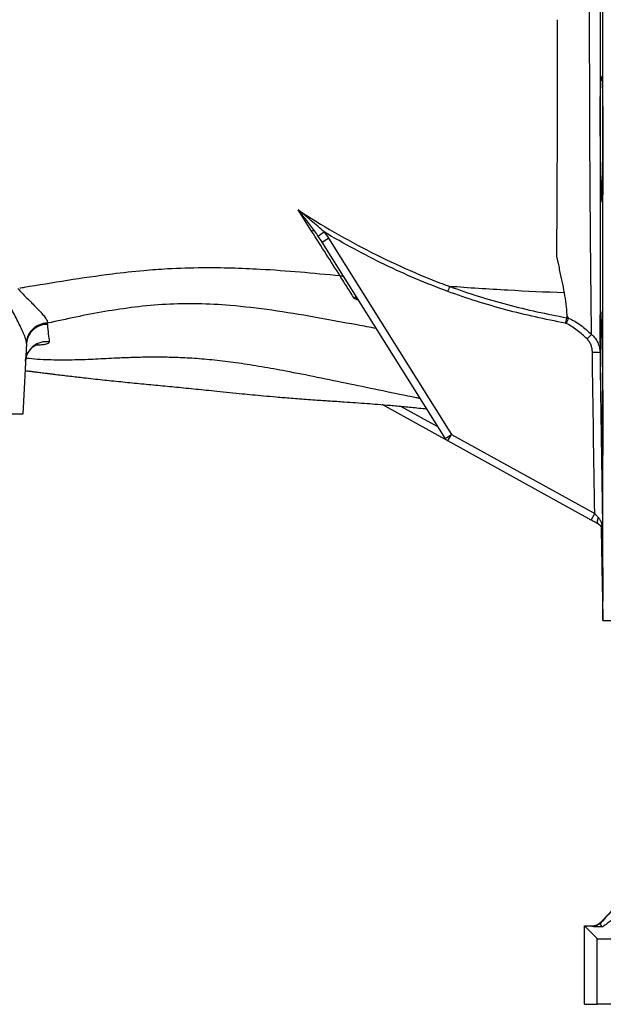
# Model space of a CAD drawing. Header units: millimetres. Extents: x 10 to 1900, y 11 to 2071.
# Tile 7 of 19: x 838 to 1062, y 11 to 388. Entities that reach past the tile are written whole.
import ezdxf

# ---------------------------------------------------------------- set-up
doc = ezdxf.new("R2010")
doc.units = ezdxf.units.MM

msp = doc.modelspace()

# ---------------------------------------------------------------- linework, layer by layer
at = {"color": 7, "linetype": 'Continuous', "lineweight": 25}
for p, q in [((1061.63, 158.38), (1061.63, 398.38)), ((1061.26, 365.13), (1060.99, 365.13)), ((1060.99, 326.8), (1061.59, 326.8)), ((1001.22, 228.12), (954.14, 303.23)), ((956.61, 304.69), (1003.69, 229.58)), ((1048.39, 274.1), (1047.77, 275.41)), ((841.05, 264.41), (839.63, 237.38)), ((1002.31, 227.09), (977.2, 240.98)), ((1060.99, 241.15), (1061.56, 241.15)), ((839.63, 237.38), (829.64, 237.38)), ((1002.31, 227.09), (1003.69, 229.58)), ((1057.07, 196.79), (1002.31, 227.09)), ((1003.69, 229.58), (1058.45, 199.27)), ((1057.07, 196.79), (1058.45, 199.27)), ((1061.01, 193.93), (1061.63, 158.38)), ((1061.63, 158.38), (1095.63, 158.38)), ((1060.96, 42.96), (1166.85, 153.46)), ((1060.96, 42.96), (1061.02, 42.82)), ((1054.57, 41.42), (1059.46, 36.53)), ((1054.57, 41.42), (1057.35, 41.42)), ((1054.57, 11.36), (1054.57, 41.42)), ((1057.41, 41.28), (1057.35, 41.42)), ((1059.46, 11.36), (1059.46, 36.53)), ((1054.57, 11.36), (1059.46, 11.36)), ((1069.46, 11.36), (1059.46, 11.36))]:
    msp.add_line(p, q, dxfattribs=at)
at = {"color": 1, "linetype": 'Continuous', "lineweight": 25}
for p, q in [((968.16, 280.87), (966.48, 281.61)), ((984.18, 240.37), (998.51, 232.44))]:
    msp.add_line(p, q, dxfattribs=at)
at = {"color": 7, "linetype": 'Continuous', "lineweight": 25, "flags": 128}
msp.add_lwpolyline([(1059.89, 195.23), (1059.73, 195.36), (1059.61, 195.56), (1059.54, 195.82), (1059.51, 196.13), (1059.53, 196.48), (1059.6, 196.87), (1059.71, 197.28), (1059.87, 197.71)], dxfattribs=at)
at = {"color": 7, "linetype": 'Continuous', "lineweight": 25}
for centre, radius, start, end in [((950.82, 305.26), 2.28, 79.9234, 107.1125), ((941.25, 327.88), 27.82, 297.6048, 303.5062), ((848.88, 263.87), 7.85, 88.5858, 176.0511), ((1146.83, 178.59), 126.48, 135.0993, 136.2036), ((848.63, 257.14), 7.95, 81.6932, 176.5274), ((1058.49, 244.54), 16.45, 83.0149, 93.2161), ((988.33, 252.77), 27.82, 297.6048, 303.5062), ((1003.76, 229.71), 3, 212.0771, 241.0432), ((1057.41, 46.28), 5, 270.0077, 316.2112)]:
    msp.add_arc(centre, radius, start, end, dxfattribs=at)
for centre, major_axis, ratio, start_param, end_param in [((1072.51, 54.58), (14.38, 15), 0.012601, 1.582875, 2.483879), ((1076.12, 51.12), (14.38, 10), 0.011823, 1.587798, 3.141141), ((1057.35, 46.42), (-1.96, 4.6), 0.99982, 2.738322, 3.544863), ((1069.46, 36.53), (10, 0), 0.017455, 3.159046, 4.712389)]:
    msp.add_ellipse(centre, major_axis=major_axis, ratio=ratio, start_param=start_param, end_param=end_param, dxfattribs=at)
for points, knots in [([(1057.24, 267.87), (1057.2, 271.79), (1057.15, 275.96), (1057.08, 282.6), (1057.06, 284.87), (1057.02, 288.39), (1057.01, 289.57), (1056.98, 291.98), (1056.97, 293.2), (1056.91, 299.37), (1056.86, 304.48), (1056.78, 315.03), (1056.74, 320.46), (1056.69, 328.87), (1056.67, 331.71), (1056.64, 337.48), (1056.63, 340.41), (1056.59, 349.32), (1056.57, 355.31), (1056.54, 367.42), (1056.53, 373.53), (1056.51, 385.87), (1056.51, 392.09), (1056.51, 398.38)], [0, 0, 0, 0, 0.125, 0.125, 0.1875, 0.1875, 0.21875, 0.21875, 0.25, 0.25, 0.375, 0.375, 0.5, 0.5, 0.5625, 0.5625, 0.625, 0.625, 0.75, 0.75, 0.875, 0.875, 1, 1, 1, 1]), ([(1060.51, 398.38), (1060.51, 391.7), (1060.51, 385.09), (1060.51, 371.99), (1060.51, 365.5), (1060.5, 355.86), (1060.5, 352.67), (1060.5, 347.9), (1060.5, 346.31), (1060.5, 343.15), (1060.5, 341.57), (1060.5, 333.71), (1060.5, 327.62), (1060.5, 315.79), (1060.5, 310.06), (1060.5, 301.74), (1060.5, 299.01), (1060.5, 294.99), (1060.5, 293.66), (1060.5, 291.02), (1060.5, 289.71), (1060.5, 283.27), (1060.5, 278.4), (1060.49, 269.22), (1060.49, 264.9), (1060.49, 260.87)], [0, 0, 0, 0, 0.125, 0.125, 0.25, 0.25, 0.3125, 0.3125, 0.34375, 0.34375, 0.375, 0.375, 0.5, 0.5, 0.625, 0.625, 0.6875, 0.6875, 0.71875, 0.71875, 0.75, 0.75, 0.875, 0.875, 1, 1, 1, 1]), ([(1044.16, 388.38), (1044.16, 380.66), (1044.15, 373.03), (1044.13, 361.72), (1044.12, 357.97), (1044.1, 352.38), (1044.1, 350.52), (1044.09, 346.81), (1044.08, 344.96), (1044.05, 335.83), (1044.02, 328.77), (1043.95, 315.15), (1043.91, 308.59), (1043.87, 302.27)], [0, 0, 0, 0, 0.25, 0.25, 0.375, 0.375, 0.4375, 0.4375, 0.5, 0.5, 0.75, 0.75, 1, 1, 1, 1]), ([(1060.99, 326.8), (1060.98, 326.9), (1060.97, 327.03), (1060.94, 327.37), (1060.93, 327.58), (1060.9, 328.3), (1060.87, 328.92), (1060.83, 330.05), (1060.82, 330.46), (1060.8, 331.34), (1060.79, 331.81), (1060.76, 332.8), (1060.75, 333.32), (1060.73, 334.41), (1060.72, 334.98), (1060.7, 336.15), (1060.69, 336.76), (1060.68, 337.7), (1060.68, 338.02), (1060.67, 338.67), (1060.66, 339), (1060.64, 340.64), (1060.63, 342), (1060.61, 344.09), (1060.61, 344.8), (1060.6, 346.22), (1060.6, 346.92), (1060.59, 348.33), (1060.59, 349.03), (1060.59, 350.07), (1060.58, 350.42), (1060.58, 351.12), (1060.58, 351.47), (1060.58, 353.18), (1060.59, 354.49), (1060.59, 356.06), (1060.6, 356.37), (1060.6, 356.98), (1060.6, 357.29), (1060.61, 358.18), (1060.61, 358.75), (1060.63, 360.38), (1060.64, 361.37), (1060.68, 363.15), (1060.69, 363.91), (1060.72, 364.84), (1060.73, 365.12), (1060.75, 365.49), (1060.75, 365.61), (1060.77, 365.82), (1060.77, 365.92), (1060.8, 366.35), (1060.82, 366.55), (1060.86, 366.63), (1060.87, 366.62), (1060.9, 366.52), (1060.92, 366.35), (1060.94, 366.03), (1060.97, 365.64), (1060.98, 365.4), (1060.99, 365.13)], [0, 0, 0, 0, 0.03125, 0.03125, 0.0625, 0.0625, 0.125, 0.125, 0.15625, 0.15625, 0.1875, 0.1875, 0.21875, 0.21875, 0.25, 0.25, 0.28125, 0.28125, 0.296875, 0.296875, 0.3125, 0.3125, 0.375, 0.375, 0.40625, 0.40625, 0.4375, 0.4375, 0.46875, 0.46875, 0.484375, 0.484375, 0.5, 0.5, 0.5625, 0.5625, 0.578125, 0.578125, 0.59375, 0.59375, 0.625, 0.625, 0.6875, 0.6875, 0.75, 0.75, 0.78125, 0.78125, 0.796875, 0.796875, 0.8125, 0.8125, 0.875, 0.875, 0.90625, 0.90625, 0.9375, 0.96875, 0.96875, 1, 1, 1, 1]), ([(1060.99, 365.13), (1061.01, 365.49), (1061.03, 365.78), (1061.06, 366.21), (1061.08, 366.35), (1061.12, 366.49), (1061.14, 366.49), (1061.17, 366.33), (1061.19, 366.18), (1061.23, 365.74), (1061.25, 365.45), (1061.29, 364.71), (1061.31, 364.28), (1061.34, 363.29), (1061.36, 362.73), (1061.39, 361.49), (1061.41, 360.79), (1061.44, 359.32), (1061.46, 358.53), (1061.49, 356.86), (1061.5, 355.98), (1061.52, 354.12), (1061.54, 353.16), (1061.56, 351.19), (1061.57, 350.17), (1061.59, 348.09), (1061.59, 347.01), (1061.61, 344.87), (1061.61, 343.79), (1061.62, 341.64), (1061.63, 340.55), (1061.63, 338.38), (1061.63, 337.32), (1061.63, 335.24), (1061.63, 334.21), (1061.63, 332.21), (1061.62, 331.23), (1061.61, 329.36), (1061.61, 328.47), (1061.59, 326.78), (1061.59, 325.97), (1061.57, 324.45), (1061.56, 323.76), (1061.54, 322.48), (1061.52, 321.9), (1061.51, 321.13), (1061.5, 320.88), (1061.49, 320.43), (1061.48, 320.22), (1061.46, 319.65), (1061.44, 319.33), (1061.42, 318.97), (1061.41, 318.87), (1061.39, 318.7), (1061.39, 318.63), (1061.36, 318.48), (1061.34, 318.46), (1061.31, 318.55), (1061.29, 318.67), (1061.26, 318.96), (1061.25, 319.08), (1061.23, 319.35), (1061.22, 319.5), (1061.19, 320), (1061.18, 320.41), (1061.15, 321.11), (1061.14, 321.37), (1061.12, 321.9), (1061.11, 322.19), (1061.08, 323.1), (1061.06, 323.76), (1061.03, 325.2), (1061.01, 325.98), (1060.99, 326.8)], [0, 0, 0, 0, 0.03125, 0.03125, 0.0625, 0.0625, 0.09375, 0.09375, 0.125, 0.125, 0.15625, 0.15625, 0.1875, 0.1875, 0.21875, 0.21875, 0.25, 0.25, 0.28125, 0.28125, 0.3125, 0.3125, 0.34375, 0.34375, 0.375, 0.375, 0.40625, 0.40625, 0.4375, 0.4375, 0.46875, 0.46875, 0.5, 0.5, 0.53125, 0.53125, 0.5625, 0.5625, 0.59375, 0.59375, 0.625, 0.625, 0.65625, 0.65625, 0.6875, 0.6875, 0.703125, 0.703125, 0.71875, 0.71875, 0.75, 0.75, 0.765625, 0.765625, 0.78125, 0.78125, 0.8125, 0.8125, 0.84375, 0.84375, 0.859375, 0.859375, 0.875, 0.875, 0.90625, 0.90625, 0.921875, 0.921875, 0.9375, 0.9375, 0.96875, 0.96875, 1, 1, 1, 1]), ([(944.97, 315.6), (949.49, 312.58), (954.11, 309.74), (963.49, 304.31), (968.26, 301.73), (977.95, 296.83), (982.86, 294.51), (990.32, 291.24), (992.82, 290.19), (996.59, 288.66), (997.86, 288.17), (999.75, 287.43), (1000.39, 287.19), (1001.66, 286.72), (1002.3, 286.48), (1002.93, 286.25)], [0, 0, 0, 0, 0.25, 0.25, 0.5, 0.5, 0.75, 0.75, 0.875, 0.875, 0.9375, 0.9375, 0.96875, 0.96875, 1, 1, 1, 1]), ([(954.97, 307.09), (954.16, 307.83), (953.34, 308.56), (951.69, 309.99), (950.85, 310.7), (948.34, 312.82), (946.66, 314.21), (944.97, 315.6)], [0, 0, 0, 0, 0.25, 0.25, 0.5, 0.5, 1, 1, 1, 1]), ([(951.22, 307.51), (950.22, 308.89), (949.19, 310.24), (947.1, 312.94), (946.04, 314.27), (944.97, 315.6)], [0, 0, 0, 0, 0.5, 0.5, 1, 1, 1, 1]), ([(961.06, 290.26), (959.33, 292.98), (957.55, 295.79), (953.91, 301.52), (952.05, 304.45), (950.15, 307.44)], [0, 0, 0, 0, 0.5, 0.5, 1, 1, 1, 1]), ([(954.97, 307.09), (954.7, 306.89), (954.43, 306.69), (953.93, 306.32), (953.69, 306.15), (953.28, 305.86), (953.11, 305.73), (952.83, 305.55), (952.74, 305.48), (952.68, 305.45)], [0, 0, 0, 0, 0.25, 0.25, 0.5, 0.5, 0.75, 0.75, 1, 1, 1, 1]), ([(1002.23, 284.34), (998.12, 285.85), (994.06, 287.47), (986.01, 290.9), (982.02, 292.72), (974.14, 296.52), (970.24, 298.52), (962.53, 302.67), (958.72, 304.83), (954.97, 307.09)], [0, 0, 0, 0, 0.25, 0.25, 0.5, 0.5, 0.75, 0.75, 1, 1, 1, 1]), ([(1043.87, 302.27), (1043.87, 301.46), (1043.86, 300.66), (1043.86, 299.46), (1043.85, 299.07), (1043.85, 298.47), (1043.85, 298.27), (1043.86, 297.98), (1043.86, 297.88), (1043.88, 297.68), (1043.9, 297.58), (1043.95, 297.28), (1044, 297.08), (1044.08, 296.69), (1044.13, 296.49), (1044.25, 295.9), (1044.34, 295.51), (1044.59, 294.33), (1044.76, 293.55), (1045.58, 289.69), (1046.2, 286.68), (1046.78, 283.77)], [0, 0, 0, 0, 0.125, 0.125, 0.1875, 0.1875, 0.21875, 0.21875, 0.234375, 0.234375, 0.25, 0.25, 0.28125, 0.28125, 0.3125, 0.3125, 0.375, 0.375, 0.5, 0.5, 1, 1, 1, 1]), ([(961.03, 290.26), (950.78, 291.28), (933.31, 292.86), (911.39, 293.53), (896.52, 293.08), (884.92, 292.22), (866.19, 290.17), (850.37, 287.49), (839.06, 285.63), (838.48, 285.53)], [0.3088393, 0.3088393, 0.3088393, 0.3088393, 0.3821756, 0.4349737, 0.4666526, 0.4880574, 0.5165971, 0.5998378, 0.6043969, 0.6043969, 0.6043969, 0.6043969]), ([(966.48, 281.61), (965.6, 283.01), (964.7, 284.44), (962.88, 287.32), (961.96, 288.78), (961.03, 290.26)], [0, 0, 0, 0, 0.5, 0.5, 1, 1, 1, 1]), ([(961.06, 290.26), (961.23, 290.28), (961.4, 290.29), (961.71, 290.27), (961.86, 290.24), (962.12, 290.16), (962.24, 290.1), (962.43, 289.96), (962.52, 289.87), (962.58, 289.78)], [0, 0, 0, 0, 0.25, 0.25, 0.5, 0.5, 0.75, 0.75, 1, 1, 1, 1]), ([(841.02, 264.96), (841.01, 265.1), (840.99, 265.23), (840.93, 265.51), (840.9, 265.65), (840.79, 266.1), (840.69, 266.41), (840.46, 267.06), (840.33, 267.4), (840.05, 268.09), (839.89, 268.45), (839.56, 269.19), (839.38, 269.56), (839.02, 270.33), (838.83, 270.73), (838.23, 271.93), (837.82, 272.75), (836.97, 274.42), (836.54, 275.27), (835.66, 277.01), (835.21, 277.9), (834.33, 279.7), (833.9, 280.61), (833.37, 281.75), (833.26, 281.98), (833.05, 282.44), (832.94, 282.67), (832.6, 283.35), (832.36, 283.8), (832.1, 284.24)], [0, 0, 0, 0, 0.03125, 0.03125, 0.0625, 0.0625, 0.125, 0.125, 0.1875, 0.1875, 0.25, 0.25, 0.3125, 0.3125, 0.375, 0.375, 0.5, 0.5, 0.625, 0.625, 0.75, 0.75, 0.875, 0.875, 0.90625, 0.90625, 0.9375, 0.9375, 1, 1, 1, 1]), ([(837.75, 285.41), (838.08, 285.06), (838.41, 284.7), (839.07, 284.01), (839.41, 283.66), (840.4, 282.63), (841.07, 281.96), (842.36, 280.65), (843, 280.02), (844.22, 278.78), (844.81, 278.18), (845.93, 277.02), (846.45, 276.46), (847.38, 275.42), (847.78, 274.93), (848.29, 274.25), (848.45, 274.03), (848.72, 273.6), (848.83, 273.4), (849.01, 273.02), (849.08, 272.84), (849.15, 272.59), (849.17, 272.51), (849.19, 272.39), (849.19, 272.35), (849.2, 272.27), (849.2, 272.23), (849.2, 272.19)], [0, 0, 0, 0, 0.0625, 0.0625, 0.125, 0.125, 0.25, 0.25, 0.375, 0.375, 0.5, 0.5, 0.625, 0.625, 0.75, 0.75, 0.8125, 0.8125, 0.875, 0.875, 0.9375, 0.9375, 0.96875, 0.96875, 0.984375, 0.984375, 1, 1, 1, 1]), ([(1002.93, 286.25), (1002.84, 286), (1002.74, 285.71), (1002.56, 285.21), (1002.49, 285.04), (1002.36, 284.69), (1002.3, 284.51), (1002.23, 284.34)], [0, 0, 0, 0, 0.5, 0.5, 0.75, 0.75, 1, 1, 1, 1]), ([(1047.2, 272.2), (1039.56, 273.62), (1031.98, 275.31), (1020.72, 278.32), (1016.98, 279.4), (1009.56, 281.74), (1005.88, 282.99), (1002.23, 284.34)], [0, 0, 0, 0, 0.5, 0.5, 0.75, 0.75, 1, 1, 1, 1]), ([(1046.78, 283.77), (1039.51, 284.05), (1024.72, 284.73), (1010.25, 285.67), (1002.93, 286.25)], [0.11341718, 0.11341718, 0.11341718, 0.11341718, 0.1609204, 0.21092841, 0.21092841, 0.21092841, 0.21092841]), ([(1002.93, 286.25), (1006.57, 284.91), (1010.24, 283.67), (1017.63, 281.36), (1021.35, 280.3), (1032.58, 277.33), (1040.14, 275.67), (1047.76, 274.27)], [0, 0, 0, 0, 0.25, 0.25, 0.5, 0.5, 1, 1, 1, 1]), ([(1002.93, 286.25), (1002.93, 286.25), (1002.93, 286.25), (1002.93, 286.25), (1002.93, 286.25), (1002.93, 286.25), (1002.93, 286.25), (1002.93, 286.25), (1002.93, 286.25), (1002.93, 286.25), (1002.93, 286.25), (1002.93, 286.25), (1002.93, 286.25), (1002.93, 286.25), (1002.93, 286.25), (1002.93, 286.25)], [0, 0, 0, 0, 0.000000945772, 0.000000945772, 0.000000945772, 0.000001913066, 0.000001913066, 0.000001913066, 0.00000230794, 0.00000230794, 0.00000230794, 0.000002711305, 0.000002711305, 0.000002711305, 0.000002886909, 0.000002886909, 0.000002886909, 0.000002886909]), ([(1046.78, 283.77), (1047.04, 282.31), (1047.24, 280.88), (1047.56, 278.1), (1047.68, 276.74), (1047.77, 275.41)], [0, 0, 0, 0, 0.5, 0.5, 1, 1, 1, 1]), ([(974.87, 270.16), (972.46, 270.6), (964.51, 272.04), (951.21, 274.54), (934.99, 277.21), (920.13, 278.98), (906.62, 279.74), (894.4, 279.51), (882.49, 278.4), (870.98, 276.67), (859.83, 274.52), (852.75, 272.97), (849.2, 272.19)], [0, 0, 0, 0, 0.05422, 0.178524, 0.301932, 0.424306, 0.519884, 0.61535, 0.710903, 0.80676, 0.903111, 1, 1, 1, 1]), ([(967.2, 282.41), (967.18, 282.43), (967.15, 282.43), (967.07, 282.37), (967.02, 282.32), (966.89, 282.18), (966.82, 282.09), (966.7, 281.93), (966.66, 281.87), (966.58, 281.74), (966.53, 281.68), (966.48, 281.61)], [0, 0, 0, 0, 0.25, 0.25, 0.5, 0.5, 0.75, 0.75, 0.875, 0.875, 1, 1, 1, 1]), ([(1060.99, 241.15), (1060.98, 241.59), (1060.97, 242.05), (1060.94, 243.04), (1060.93, 243.56), (1060.9, 245.18), (1060.87, 246.35), (1060.83, 248.23), (1060.82, 248.88), (1060.8, 250.2), (1060.78, 251.53), (1060.75, 252.9), (1060.73, 254.3), (1060.72, 255.01), (1060.69, 257.13), (1060.67, 258.54), (1060.65, 260.29), (1060.65, 260.63), (1060.64, 261.33), (1060.64, 261.68), (1060.63, 262.71), (1060.62, 263.38), (1060.61, 264.7), (1060.61, 265.34), (1060.6, 266.6), (1060.6, 267.22), (1060.59, 269.01), (1060.58, 270.11), (1060.58, 271.6), (1060.58, 272.08), (1060.59, 272.97), (1060.59, 273.39), (1060.6, 274.53), (1060.61, 275.17), (1060.62, 275.79), (1060.62, 275.91), (1060.63, 276.13), (1060.63, 276.23), (1060.64, 276.49), (1060.65, 276.63), (1060.67, 276.84), (1060.68, 276.91), (1060.69, 276.97), (1060.7, 276.96), (1060.73, 276.83), (1060.75, 276.59), (1060.78, 276.11), (1060.79, 276.01), (1060.8, 275.78), (1060.81, 275.65), (1060.82, 275.26), (1060.83, 274.96), (1060.86, 274.3), (1060.87, 273.94), (1060.89, 273.35), (1060.9, 273.14), (1060.91, 272.71), (1060.91, 272.49), (1060.95, 271.35), (1060.97, 270.33), (1060.99, 269.22)], [0, 0, 0, 0, 0.03125, 0.03125, 0.0625, 0.0625, 0.125, 0.125, 0.15625, 0.15625, 0.1875, 0.21875, 0.21875, 0.25, 0.25, 0.3125, 0.3125, 0.328125, 0.328125, 0.34375, 0.34375, 0.375, 0.375, 0.40625, 0.40625, 0.4375, 0.4375, 0.5, 0.5, 0.53125, 0.53125, 0.5625, 0.5625, 0.625, 0.625, 0.640625, 0.640625, 0.65625, 0.65625, 0.6875, 0.6875, 0.71875, 0.71875, 0.75, 0.75, 0.8125, 0.8125, 0.828125, 0.828125, 0.84375, 0.84375, 0.875, 0.875, 0.90625, 0.90625, 0.921875, 0.921875, 0.9375, 0.9375, 1, 1, 1, 1]), ([(848.96, 272.17), (848.46, 272.15), (847.97, 272.1), (847.25, 271.95), (847.01, 271.89), (846.53, 271.75), (846.3, 271.66), (845.61, 271.39), (845.17, 271.16), (844.54, 270.78), (844.34, 270.64), (843.94, 270.34), (843.75, 270.18), (843.21, 269.69), (842.88, 269.33), (842.29, 268.56), (842.03, 268.14), (841.59, 267.28), (841.42, 266.84), (841.22, 266.14), (841.16, 265.91), (841.08, 265.44), (841.04, 265.2), (841.02, 264.96)], [0, 0, 0, 0, 0.125, 0.125, 0.1875, 0.1875, 0.25, 0.25, 0.375, 0.375, 0.4375, 0.4375, 0.5, 0.5, 0.625, 0.625, 0.75, 0.75, 0.875, 0.875, 0.9375, 0.9375, 1, 1, 1, 1]), ([(848.96, 272.17), (848.96, 272.16), (848.96, 272.15), (848.97, 272.14), (848.97, 272.14), (848.97, 272.14), (848.97, 272.14)], [0, 0, 0, 0, 0.00008534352, 0.00008534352, 0.00008534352, 0.00008540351, 0.00008540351, 0.00008540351, 0.00008540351]), ([(849.08, 271.72), (849.18, 270.32), (849.3, 269.12), (849.53, 266.94), (849.66, 265.96), (849.78, 265.01)], [0, 0, 0, 0, 0.5, 0.5, 1, 1, 1, 1]), ([(1047.76, 274.27), (1047.72, 274.14), (1047.69, 273.99), (1047.61, 273.68), (1047.56, 273.52), (1047.47, 273.16), (1047.42, 272.97), (1047.34, 272.69), (1047.31, 272.59), (1047.26, 272.39), (1047.23, 272.29), (1047.2, 272.2)], [0, 0, 0, 0, 0.25, 0.25, 0.5, 0.5, 0.75, 0.75, 0.875, 0.875, 1, 1, 1, 1]), ([(1048.39, 274.08), (1048.34, 273.95), (1048.29, 273.82), (1048.16, 273.52), (1048.09, 273.35), (1047.95, 273.01), (1047.88, 272.83), (1047.72, 272.45), (1047.64, 272.25), (1047.56, 272.06)], [0, 0, 0, 0, 0.25, 0.25, 0.5, 0.5, 0.75, 0.75, 1, 1, 1, 1]), ([(1055.54, 266.13), (1054.94, 266.7), (1054.33, 267.27), (1053.08, 268.37), (1052.44, 268.91), (1051.13, 269.93), (1050.45, 270.42), (1049.05, 271.32), (1048.32, 271.73), (1047.56, 272.06)], [0, 0, 0, 0, 0.25, 0.25, 0.5, 0.5, 0.75, 0.75, 1, 1, 1, 1]), ([(1048.39, 274.1), (1049.24, 273.77), (1050.05, 273.36), (1051.61, 272.43), (1052.36, 271.93), (1053.82, 270.85), (1054.53, 270.28), (1055.91, 269.1), (1056.58, 268.49), (1057.24, 267.87)], [0, 0, 0, 0, 0.25, 0.25, 0.5, 0.5, 0.75, 0.75, 1, 1, 1, 1]), ([(1048.39, 274.1), (1048.39, 274.1), (1048.4, 274.09), (1048.4, 274.09), (1048.4, 274.08), (1048.4, 274.08), (1048.39, 274.08)], [0, 0, 0, 0, 0.00002105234, 0.00002105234, 0.00002105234, 0.00003760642, 0.00003760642, 0.00003760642, 0.00003760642]), ([(1057.24, 267.87), (1057.77, 267.44), (1058.22, 266.96), (1058.82, 266.17), (1059.01, 265.9), (1059.35, 265.32), (1059.5, 265.02), (1059.91, 264.12), (1060.12, 263.5), (1060.33, 262.53), (1060.39, 262.2), (1060.47, 261.54), (1060.49, 261.2), (1060.49, 260.87)], [0, 0, 0, 0, 0.25, 0.25, 0.375, 0.375, 0.5, 0.5, 0.75, 0.75, 0.875, 0.875, 1, 1, 1, 1]), ([(1060.99, 269.22), (1061.01, 269.01), (1061.03, 268.74), (1061.05, 268.22), (1061.06, 268.03), (1061.08, 267.61), (1061.09, 267.39), (1061.12, 266.67), (1061.14, 266.13), (1061.17, 265.22), (1061.17, 264.9), (1061.19, 264.23), (1061.2, 263.88), (1061.23, 262.79), (1061.25, 262.02), (1061.29, 260.38), (1061.31, 259.51), (1061.33, 258.13), (1061.34, 257.66), (1061.36, 256.71), (1061.37, 256.23), (1061.39, 254.76), (1061.41, 253.75), (1061.43, 252.2), (1061.44, 251.67), (1061.46, 250.61), (1061.46, 250.08), (1061.49, 248.47), (1061.5, 247.39), (1061.52, 245.24), (1061.54, 244.16), (1061.55, 242.53), (1061.56, 241.99), (1061.57, 240.92), (1061.57, 240.39), (1061.59, 238.82), (1061.59, 237.79), (1061.6, 236.28), (1061.61, 235.78), (1061.61, 234.8), (1061.62, 234.31), (1061.62, 232.9), (1061.63, 231.99), (1061.63, 230.28), (1061.63, 229.46), (1061.63, 228.3), (1061.63, 227.93), (1061.63, 227.21), (1061.63, 226.87), (1061.63, 225.89), (1061.62, 225.3), (1061.62, 224.5), (1061.61, 224.25), (1061.61, 223.77), (1061.6, 223.55), (1061.59, 222.95), (1061.59, 222.62), (1061.57, 222.1), (1061.56, 221.91), (1061.54, 221.73), (1061.54, 221.69), (1061.52, 221.65), (1061.52, 221.64), (1061.5, 221.69), (1061.49, 221.79), (1061.46, 222.05), (1061.46, 222.16), (1061.44, 222.41), (1061.43, 222.55), (1061.41, 223.03), (1061.39, 223.41), (1061.36, 224.32), (1061.34, 224.84), (1061.31, 226.02), (1061.29, 226.67), (1061.26, 227.72), (1061.25, 228.09), (1061.23, 228.85), (1061.22, 229.25), (1061.19, 230.46), (1061.17, 231.31), (1061.14, 233.1), (1061.12, 234.04), (1061.09, 235.5), (1061.08, 236), (1061.06, 237.01), (1061.05, 237.51), (1061.03, 239.05), (1061.01, 240.09), (1060.99, 241.15)], [0, 0, 0, 0, 0.03125, 0.03125, 0.046875, 0.046875, 0.0625, 0.0625, 0.09375, 0.09375, 0.109375, 0.109375, 0.125, 0.125, 0.15625, 0.15625, 0.1875, 0.1875, 0.203125, 0.203125, 0.21875, 0.21875, 0.25, 0.25, 0.265625, 0.265625, 0.28125, 0.28125, 0.3125, 0.3125, 0.34375, 0.34375, 0.359375, 0.359375, 0.375, 0.375, 0.40625, 0.40625, 0.421875, 0.421875, 0.4375, 0.4375, 0.46875, 0.46875, 0.5, 0.5, 0.515625, 0.515625, 0.53125, 0.53125, 0.5625, 0.5625, 0.578125, 0.578125, 0.59375, 0.59375, 0.625, 0.625, 0.65625, 0.65625, 0.671875, 0.671875, 0.6875, 0.6875, 0.71875, 0.71875, 0.734375, 0.734375, 0.75, 0.75, 0.78125, 0.78125, 0.8125, 0.8125, 0.84375, 0.84375, 0.859375, 0.859375, 0.875, 0.875, 0.90625, 0.90625, 0.9375, 0.9375, 0.953125, 0.953125, 0.96875, 0.96875, 1, 1, 1, 1]), ([(840.7, 257.64), (840.7, 257.66), (840.68, 258.2), (840.92, 259.23), (841.43, 260.61), (842.16, 261.76), (842.98, 262.65), (843.8, 263.31), (844.55, 263.73), (845.1, 263.96), (845.44, 264.06), (845.47, 264.07), (845.49, 264.07)], [0, 0, 0, 0, 0.005031, 0.14606, 0.277813, 0.401092, 0.516823, 0.624902, 0.725287, 0.818085, 0.90639, 1, 1, 1, 1]), ([(1057.57, 260.96), (1057.56, 261.44), (1057.52, 261.92), (1057.35, 262.85), (1057.22, 263.31), (1056.89, 264.19), (1056.68, 264.62), (1056.18, 265.42), (1055.88, 265.79), (1055.54, 266.13)], [0, 0, 0, 0, 0.25, 0.25, 0.5, 0.5, 0.75, 0.75, 1, 1, 1, 1]), ([(991.71, 243.3), (991.19, 243.4), (986.4, 244.31), (977.43, 246.2), (964.82, 248.84), (952.44, 251.42), (941.19, 253.65), (931.14, 255.47), (922.3, 256.88), (913.94, 257.94), (906.14, 258.64), (898.95, 259.03), (892.28, 259.17), (886.06, 259.14), (880.18, 258.97), (873.58, 258.67), (866.42, 258.3), (858.64, 258), (850.59, 258.03), (844.64, 258.3), (841.27, 258.68), (840.87, 258.72)], [0, 0, 0, 0, 0.008204, 0.075569, 0.14247, 0.207966, 0.271285, 0.320053, 0.367109, 0.412745, 0.457614, 0.502515, 0.547253, 0.592978, 0.639841, 0.687834, 0.762399, 0.838301, 0.914324, 0.989842, 1, 1, 1, 1]), ([(840.5, 254.01), (840.97, 253.95), (841.96, 253.84), (843.45, 253.65), (844.86, 253.48), (846.03, 253.34), (847.09, 253.21), (848.2, 253.07), (849.48, 252.91), (850.95, 252.73), (853.68, 252.39), (857.69, 251.91), (863.53, 251.22), (869.91, 250.51), (877.11, 249.77), (884.25, 249.08), (891.32, 248.41), (898.44, 247.72), (905.88, 246.97), (912.76, 246.27), (918.7, 245.66), (923.29, 245.2), (927.61, 244.78), (931.94, 244.37), (936.88, 243.93), (942.5, 243.46), (947.79, 243.06), (952.1, 242.76), (954.97, 242.57), (957.47, 242.4), (959.96, 242.24), (963.15, 242.02), (967.01, 241.76), (971.29, 241.45), (975.69, 241.11), (980.41, 240.72), (985.64, 240.24), (990.26, 239.78), (993.16, 239.47), (994.18, 239.36)], [0, 0, 0, 0, 0.0156219, 0.0330592, 0.048616, 0.0605225, 0.0695542, 0.0794073, 0.0905542, 0.1029984, 0.1167398, 0.1582175, 0.1999592, 0.2533433, 0.3036364, 0.354273, 0.4054266, 0.4554555, 0.5059401, 0.5562491, 0.5869839, 0.6145118, 0.6371246, 0.6611239, 0.6878314, 0.7191001, 0.7540144, 0.7723041, 0.7868735, 0.7990193, 0.8125657, 0.8280447, 0.851491, 0.8751403, 0.8974394, 0.9246828, 0.9531814, 0.9835188, 1, 1, 1, 1]), ([(1059.89, 195.23), (1059.44, 195.47), (1058.98, 195.73), (1058.04, 196.25), (1057.56, 196.52), (1057.07, 196.79)], [0, 0, 0, 0, 0.5, 0.5, 1, 1, 1, 1]), ([(1058.45, 199.27), (1058.69, 199.01), (1058.93, 198.74), (1059.4, 198.22), (1059.64, 197.96), (1059.87, 197.71)], [0, 0, 0, 0, 0.5, 0.5, 1, 1, 1, 1]), ([(1059.87, 197.71), (1060.03, 197.54), (1060.17, 197.35), (1060.41, 196.97), (1060.52, 196.77), (1060.82, 196.15), (1060.98, 195.73), (1061.22, 194.86), (1061.31, 194.42), (1061.4, 193.75), (1061.42, 193.53), (1061.46, 193.08), (1061.47, 192.85), (1061.47, 192.63)], [0, 0, 0, 0, 0.125, 0.125, 0.25, 0.25, 0.5, 0.5, 0.75, 0.75, 0.875, 0.875, 1, 1, 1, 1]), ([(1059.83, 195.26), (1059.99, 195.18), (1060.12, 195.08), (1060.36, 194.89), (1060.47, 194.79), (1060.75, 194.48), (1060.9, 194.27), (1061.13, 193.83), (1061.21, 193.61), (1061.29, 193.27), (1061.31, 193.16), (1061.33, 192.93), (1061.34, 192.82), (1061.34, 192.7)], [0, 0, 0, 0, 0.125, 0.125, 0.25, 0.25, 0.5, 0.5, 0.75, 0.75, 0.875, 0.875, 1, 1, 1, 1]), ([(1059.89, 195.23), (1060.05, 195.14), (1060.18, 195.05), (1060.43, 194.85), (1060.54, 194.75), (1060.84, 194.43), (1060.99, 194.22), (1061.23, 193.77), (1061.31, 193.55), (1061.4, 193.2), (1061.43, 193.09), (1061.46, 192.86), (1061.47, 192.74), (1061.47, 192.63)], [0, 0, 0, 0, 0.125, 0.125, 0.25, 0.25, 0.5, 0.5, 0.75, 0.75, 0.875, 0.875, 1, 1, 1, 1]), ([(1061.29, 193.06), (1061.3, 192.32), (1061.33, 190.25), (1061.39, 186.77), (1061.45, 182.8), (1061.5, 179.02), (1061.55, 175.55), (1061.58, 172.48), (1061.61, 169.9), (1061.63, 167.88), (1061.63, 166.49), (1061.63, 165.74), (1061.61, 165.7), (1061.59, 166.32), (1061.55, 167.61), (1061.5, 169.68), (1061.44, 172.46), (1061.38, 175.83), (1061.31, 179.33), (1061.24, 183.13), (1061.17, 187.12), (1061.11, 190.74), (1061.07, 192.96), (1061.06, 193.85)], [0, 0, 0, 0, 0.027201, 0.076058, 0.124912, 0.173766, 0.222615, 0.271464, 0.320307, 0.36915, 0.417987, 0.466825, 0.515661, 0.564496, 0.613334, 0.662171, 0.723078, 0.771932, 0.820785, 0.869638, 0.918492, 0.967347, 1, 1, 1, 1]), ([(1061.47, 192.63), (1061.45, 192.64), (1061.43, 192.66), (1061.4, 192.67), (1061.38, 192.68), (1061.36, 192.69), (1061.34, 192.7)], [0, 0, 0, 0, 0.00883074, 0.00883074, 0.00883074, 0.01769109, 0.01769109, 0.01769109, 0.01769109]), ([(1061.02, 42.82), (1060.85, 42.62), (1060.74, 42.43), (1060.65, 42.07), (1060.66, 41.89), (1060.76, 41.65), (1060.81, 41.58), (1060.93, 41.44), (1061.01, 41.37), (1061.18, 41.26), (1061.27, 41.22), (1061.44, 41.16), (1061.49, 41.15), (1061.58, 41.13), (1061.61, 41.13), (1061.68, 41.12), (1061.71, 41.12), (1061.74, 41.12)], [0, 0, 0, 0, 0.25, 0.25, 0.5, 0.5, 0.625, 0.625, 0.75, 0.75, 0.875, 0.875, 0.9375, 0.9375, 0.96875, 0.96875, 1, 1, 1, 1]), ([(1057.41, 41.28), (1057.42, 41.26), (1057.51, 41.25), (1057.77, 41.22), (1057.88, 41.22), (1058.15, 41.2), (1058.31, 41.2), (1058.85, 41.17), (1059.29, 41.16), (1060.12, 41.14), (1060.41, 41.14), (1060.89, 41.13), (1061.05, 41.13), (1061.31, 41.12), (1061.39, 41.12), (1061.57, 41.12), (1061.66, 41.12), (1061.74, 41.12)], [0, 0, 0, 0, 0.25, 0.25, 0.375, 0.375, 0.5, 0.5, 0.75, 0.75, 0.875, 0.875, 0.9375, 0.9375, 0.96875, 0.96875, 1, 1, 1, 1])]:
    msp.add_open_spline(points, degree=3, knots=knots, dxfattribs=at)
for points in [[(950.15, 307.44), (948.45, 310.12), (946.72, 312.84), (944.97, 315.6)], [(952.68, 305.45), (952.21, 306.14), (951.72, 306.82), (951.22, 307.51)], [(954.14, 303.23), (953.67, 303.98), (953.19, 304.72), (952.68, 305.45)], [(954.97, 307.09), (955.55, 306.31), (956.09, 305.51), (956.61, 304.69)], [(961.03, 290.26), (961.04, 290.26), (961.05, 290.26), (961.06, 290.26)], [(1047.77, 275.41), (1047.77, 275.04), (1047.76, 274.67), (1047.76, 274.3)], [(849.2, 272.19), (849.13, 272.18), (849.05, 272.17), (848.96, 272.17)], [(848.97, 272.14), (849.03, 272), (849.06, 271.86), (849.08, 271.72)], [(1047.56, 272.06), (1047.44, 272.11), (1047.32, 272.15), (1047.2, 272.2)], [(1047.76, 274.27), (1047.76, 274.28), (1047.76, 274.29), (1047.76, 274.3)], [(1047.76, 274.3), (1047.97, 274.23), (1048.18, 274.16), (1048.39, 274.08)], [(841.05, 264.41), (841.06, 264.59), (841.05, 264.78), (841.02, 264.96)], [(1058.45, 199.27), (1058.14, 219.84), (1057.84, 240.4), (1057.57, 260.96)], [(1060.49, 260.87), (1060.79, 238.12), (1061.13, 215.38), (1061.47, 192.63)]]:
    msp.add_open_spline(points, degree=3, dxfattribs=at)
at = {"color": 1, "linetype": 'Continuous', "lineweight": 25}
for points, knots in [([(967.67, 281.65), (967.4, 281.67), (967.04, 281.7), (966.61, 281.63), (966.49, 281.61), (966.48, 281.61)], [0, 0, 0, 0, 0.722328, 0.987939, 1, 1, 1, 1]), ([(849.78, 265.01), (849.72, 264.8), (849.62, 264.42), (848.6, 264.05), (847.22, 263.86), (845.9, 263.78), (844.97, 263.81), (844.78, 263.82)], [0, 0, 0, 0, 0.293575, 0.506783, 0.727169, 0.943991, 1, 1, 1, 1])]:
    msp.add_open_spline(points, degree=3, knots=knots, dxfattribs=at)

doc.saveas('drawing.dxf')
